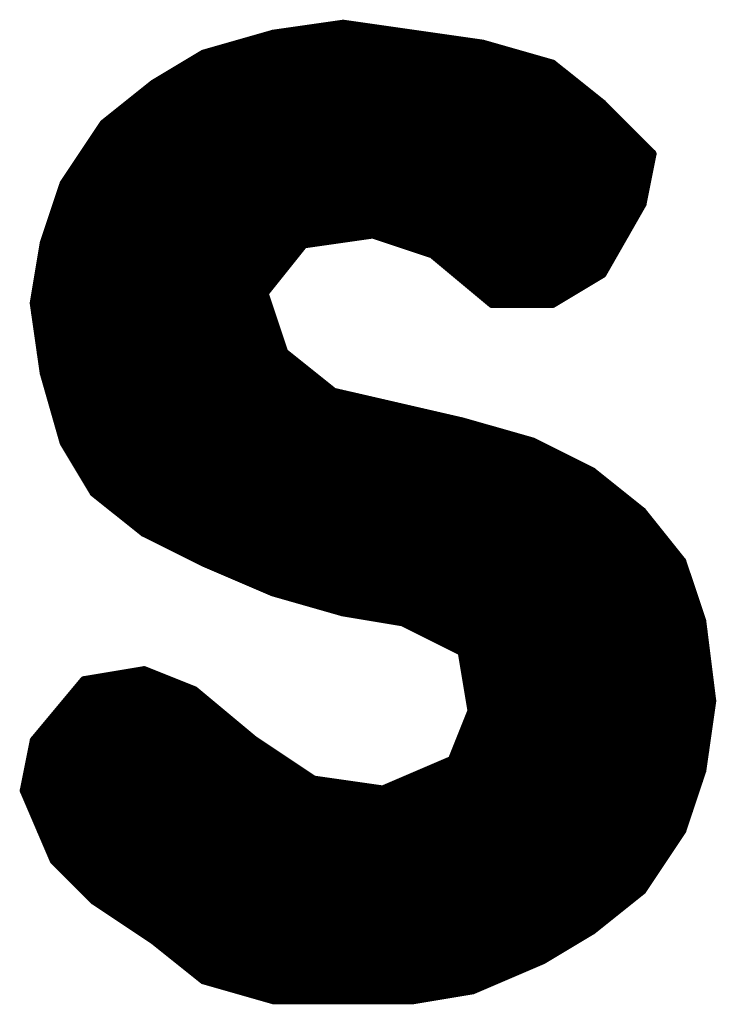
# Model space of a CAD drawing. Extents: x -35 to 35, y -57 to 81.
# Tile 103 of 153: x -2.385 to -1.685, y 56.675 to 57.665. Entities that reach past the tile are written whole.
import ezdxf

# ---------------------------------------------------------------- set-up
doc = ezdxf.new("R2010")
doc.units = 0
doc.layers.add('21', color=7, linetype='CONTINUOUS')

msp = doc.modelspace()

# ---------------------------------------------------------------- linework, layer by layer
at = {"layer": '21', "const_width": 0.01}
for points in [[(-2.06, 57.66), (-2.13, 57.65)], [(-1.99, 57.65), (-2.06, 57.66)], [(-2.13, 57.65), (-2.2, 57.63)], [(-2.13, 57.65), (-1.99, 57.65)], [(-1.92, 57.64), (-1.99, 57.65)], [(-2.165, 57.64), (-1.92, 57.64)], [(-1.85, 57.62), (-1.92, 57.64)], [(-2.2, 57.63), (-2.25, 57.6)], [(-2.2, 57.63), (-1.885, 57.63)], [(-2.2167, 57.62), (-1.85, 57.62)], [(-1.8, 57.58), (-1.85, 57.62)], [(-2.2333, 57.61), (-1.8375, 57.61)], [(-2.25, 57.6), (-2.3, 57.56)], [(-2.25, 57.6), (-1.825, 57.6)], [(-2.2625, 57.59), (-1.8125, 57.59)], [(-2.275, 57.58), (-1.8, 57.58)], [(-1.75, 57.53), (-1.8, 57.58)], [(-2.2875, 57.57), (-1.79, 57.57)], [(-2.3, 57.56), (-2.34, 57.5)], [(-2.3, 57.56), (-1.78, 57.56)], [(-2.3067, 57.55), (-1.77, 57.55)], [(-2.3133, 57.54), (-1.76, 57.54)], [(-2.32, 57.53), (-1.75, 57.53)], [(-1.76, 57.48), (-1.75, 57.53)], [(-2.3267, 57.52), (-1.752, 57.52)], [(-2.3333, 57.51), (-1.754, 57.51)], [(-2.34, 57.5), (-2.36, 57.44)], [(-2.34, 57.5), (-1.756, 57.5)], [(-2.3433, 57.49), (-1.758, 57.49)], [(-2.3467, 57.48), (-1.76, 57.48)], [(-1.8, 57.41), (-1.76, 57.48)], [(-2.35, 57.47), (-1.7657, 57.47)], [(-2.3533, 57.46), (-1.7714, 57.46)], [(-2.3567, 57.45), (-1.7771, 57.45)], [(-2.1, 57.44), (-2.03, 57.45)], [(-2.03, 57.45), (-1.97, 57.43)], [(-2.36, 57.44), (-2.37, 57.38)], [(-2.36, 57.44), (-2.1, 57.44)], [(-2.14, 57.39), (-2.1, 57.44)], [(-2, 57.44), (-1.7829, 57.44)], [(-2.3617, 57.43), (-2.108, 57.43)], [(-1.97, 57.43), (-1.91, 57.38)], [(-1.97, 57.43), (-1.7886, 57.43)], [(-2.3633, 57.42), (-2.116, 57.42)], [(-1.958, 57.42), (-1.7943, 57.42)], [(-2.365, 57.41), (-2.124, 57.41)], [(-1.946, 57.41), (-1.8, 57.41)], [(-1.85, 57.38), (-1.8, 57.41)], [(-2.3667, 57.4), (-2.132, 57.4)], [(-1.934, 57.4), (-1.8167, 57.4)], [(-2.3683, 57.39), (-2.14, 57.39)], [(-2.12, 57.33), (-2.14, 57.39)], [(-1.922, 57.39), (-1.8333, 57.39)], [(-2.37, 57.38), (-2.36, 57.31)], [(-2.37, 57.38), (-2.1367, 57.38)], [(-1.91, 57.38), (-1.85, 57.38)], [(-1.91, 57.38), (-1.85, 57.38)], [(-2.3686, 57.37), (-2.1333, 57.37)], [(-2.3671, 57.36), (-2.13, 57.36)], [(-2.3657, 57.35), (-2.1267, 57.35)], [(-2.3643, 57.34), (-2.1233, 57.34)], [(-2.3629, 57.33), (-2.12, 57.33)], [(-2.07, 57.29), (-2.12, 57.33)], [(-2.3614, 57.32), (-2.1075, 57.32)], [(-2.36, 57.31), (-2.34, 57.24)], [(-2.36, 57.31), (-2.095, 57.31)], [(-2.3571, 57.3), (-2.0825, 57.3)], [(-2.3543, 57.29), (-2.07, 57.29)], [(-1.94, 57.26), (-2.07, 57.29)], [(-2.3514, 57.28), (-2.0267, 57.28)], [(-2.3486, 57.27), (-1.9833, 57.27)], [(-2.3457, 57.26), (-1.94, 57.26)], [(-1.87, 57.24), (-1.94, 57.26)], [(-2.3429, 57.25), (-1.905, 57.25)], [(-2.34, 57.24), (-2.31, 57.19)], [(-2.34, 57.24), (-1.87, 57.24)], [(-1.81, 57.21), (-1.87, 57.24)], [(-2.334, 57.23), (-1.85, 57.23)], [(-2.328, 57.22), (-1.83, 57.22)], [(-2.322, 57.21), (-1.81, 57.21)], [(-1.76, 57.17), (-1.81, 57.21)], [(-2.316, 57.2), (-1.7975, 57.2)], [(-2.31, 57.19), (-2.26, 57.15)], [(-2.31, 57.19), (-1.785, 57.19)], [(-2.2975, 57.18), (-1.7725, 57.18)], [(-2.285, 57.17), (-1.76, 57.17)], [(-1.72, 57.12), (-1.76, 57.17)], [(-2.2725, 57.16), (-1.752, 57.16)], [(-2.26, 57.15), (-2.2, 57.12)], [(-2.26, 57.15), (-1.744, 57.15)], [(-2.24, 57.14), (-1.736, 57.14)], [(-2.22, 57.13), (-1.728, 57.13)], [(-2.2, 57.12), (-2.13, 57.09)], [(-2.2, 57.12), (-1.72, 57.12)], [(-1.7, 57.06), (-1.72, 57.12)], [(-2.1767, 57.11), (-1.7167, 57.11)], [(-2.1533, 57.1), (-1.7133, 57.1)], [(-2.13, 57.09), (-2.06, 57.07)], [(-2.13, 57.09), (-1.71, 57.09)], [(-2.095, 57.08), (-1.7067, 57.08)], [(-2.06, 57.07), (-2, 57.06)], [(-2.06, 57.07), (-1.7033, 57.07)], [(-2, 57.06), (-1.94, 57.03)], [(-2, 57.06), (-1.7, 57.06)], [(-1.69, 56.98), (-1.7, 57.06)], [(-1.98, 57.05), (-1.6987, 57.05)], [(-1.96, 57.04), (-1.6975, 57.04)], [(-1.94, 57.03), (-1.93, 56.97)], [(-1.94, 57.03), (-1.6963, 57.03)], [(-1.9383, 57.02), (-1.695, 57.02)], [(-2.26, 57.01), (-2.32, 57)], [(-2.21, 56.99), (-2.26, 57.01)], [(-1.9367, 57.01), (-1.6938, 57.01)], [(-2.32, 57), (-2.37, 56.94)], [(-2.32, 57), (-2.235, 57)], [(-1.935, 57), (-1.6925, 57)], [(-2.3283, 56.99), (-2.21, 56.99)], [(-2.15, 56.94), (-2.21, 56.99)], [(-1.9333, 56.99), (-1.6913, 56.99)], [(-2.3367, 56.98), (-2.198, 56.98)], [(-1.9317, 56.98), (-1.69, 56.98)], [(-1.7, 56.91), (-1.69, 56.98)], [(-2.345, 56.97), (-2.186, 56.97)], [(-1.93, 56.97), (-1.95, 56.92)], [(-1.93, 56.97), (-1.6914, 56.97)], [(-2.3533, 56.96), (-2.174, 56.96)], [(-1.934, 56.96), (-1.6929, 56.96)], [(-2.3617, 56.95), (-2.162, 56.95)], [(-1.938, 56.95), (-1.6943, 56.95)], [(-2.37, 56.94), (-2.38, 56.89)], [(-2.37, 56.94), (-2.15, 56.94)], [(-2.09, 56.9), (-2.15, 56.94)], [(-1.942, 56.94), (-1.6957, 56.94)], [(-2.372, 56.93), (-2.135, 56.93)], [(-1.946, 56.93), (-1.6971, 56.93)], [(-2.374, 56.92), (-2.12, 56.92)], [(-1.95, 56.92), (-2.02, 56.89)], [(-1.95, 56.92), (-1.6986, 56.92)], [(-2.376, 56.91), (-2.105, 56.91)], [(-1.9733, 56.91), (-1.7, 56.91)], [(-1.72, 56.85), (-1.7, 56.91)], [(-2.378, 56.9), (-2.09, 56.9)], [(-2.02, 56.89), (-2.09, 56.9)], [(-1.9967, 56.9), (-1.7033, 56.9)], [(-2.38, 56.89), (-2.35, 56.82)], [(-2.38, 56.89), (-2.02, 56.89)], [(-2.02, 56.89), (-1.7067, 56.89)], [(-2.3757, 56.88), (-1.71, 56.88)], [(-2.3714, 56.87), (-1.7133, 56.87)], [(-2.3671, 56.86), (-1.7167, 56.86)], [(-2.3629, 56.85), (-1.72, 56.85)], [(-1.76, 56.79), (-1.72, 56.85)], [(-2.3586, 56.84), (-1.7267, 56.84)], [(-2.3543, 56.83), (-1.7333, 56.83)], [(-2.35, 56.82), (-2.31, 56.78)], [(-2.35, 56.82), (-1.74, 56.82)], [(-2.34, 56.81), (-1.7467, 56.81)], [(-2.33, 56.8), (-1.7533, 56.8)], [(-2.32, 56.79), (-1.76, 56.79)], [(-1.81, 56.75), (-1.76, 56.79)], [(-2.31, 56.78), (-2.25, 56.74)], [(-2.31, 56.78), (-1.7725, 56.78)], [(-2.295, 56.77), (-1.785, 56.77)], [(-2.28, 56.76), (-1.7975, 56.76)], [(-2.265, 56.75), (-1.81, 56.75)], [(-1.86, 56.72), (-1.81, 56.75)], [(-2.25, 56.74), (-2.2, 56.7)], [(-2.25, 56.74), (-1.8267, 56.74)], [(-2.2375, 56.73), (-1.8433, 56.73)], [(-2.225, 56.72), (-1.86, 56.72)], [(-1.93, 56.69), (-1.86, 56.72)], [(-2.2125, 56.71), (-1.8833, 56.71)], [(-2.2, 56.7), (-2.13, 56.68)], [(-2.2, 56.7), (-1.9067, 56.7)], [(-2.165, 56.69), (-1.93, 56.69)], [(-1.99, 56.68), (-1.93, 56.69)], [(-2.13, 56.68), (-1.99, 56.68)], [(-2.13, 56.68), (-1.99, 56.68)]]:
    msp.add_lwpolyline(points, dxfattribs=at)
at = {"layer": '21', "const_width": 0.005}
for points in [[(-2.0596, 57.6625, 1), (-2.0604, 57.6575)], [(-2.0596, 57.6575, 1), (-2.0604, 57.6625)], [(-2.1304, 57.6525, 1), (-2.1296, 57.6475)], [(-2.13, 57.6525, 1), (-2.13, 57.6475)], [(-2.1293, 57.6476, 1), (-2.1307, 57.6524)], [(-1.9896, 57.6525, 1), (-1.9904, 57.6475)], [(-1.9904, 57.6475, 1), (-1.9896, 57.6525)], [(-1.99, 57.6475, 1), (-1.99, 57.6525)], [(-2.165, 57.6425, 1), (-2.165, 57.6375)], [(-1.9193, 57.6424, 1), (-1.9207, 57.6376)], [(-1.9204, 57.6375, 1), (-1.9196, 57.6425)], [(-1.92, 57.6375, 1), (-1.92, 57.6425)], [(-2.2, 57.6325, 1), (-2.2, 57.6275)], [(-2.2007, 57.6324, 1), (-2.1993, 57.6276)], [(-2.1987, 57.6279, 1), (-2.2013, 57.6321)], [(-1.885, 57.6275, 1), (-1.885, 57.6325)], [(-2.2167, 57.6225, 1), (-2.2167, 57.6175)], [(-1.8484, 57.622, 1), (-1.8516, 57.618)], [(-1.8507, 57.6176, 1), (-1.8493, 57.6224)], [(-1.85, 57.6175, 1), (-1.85, 57.6225)], [(-2.2333, 57.6125, 1), (-2.2333, 57.6075)], [(-1.8375, 57.6075, 1), (-1.8375, 57.6125)], [(-2.25, 57.6025, 1), (-2.25, 57.5975)], [(-2.2513, 57.6021, 1), (-2.2487, 57.5979)], [(-2.2484, 57.598, 1), (-2.2516, 57.602)], [(-1.825, 57.5975, 1), (-1.825, 57.6025)], [(-2.2625, 57.5925, 1), (-2.2625, 57.5875)], [(-1.8125, 57.5875, 1), (-1.8125, 57.5925)], [(-2.275, 57.5825, 1), (-2.275, 57.5775)], [(-1.7982, 57.5818, 1), (-1.8018, 57.5782)], [(-1.8016, 57.578, 1), (-1.7984, 57.582)], [(-1.8, 57.5775, 1), (-1.8, 57.5825)], [(-2.2875, 57.5725, 1), (-2.2875, 57.5675)], [(-1.79, 57.5675, 1), (-1.79, 57.5725)], [(-2.3016, 57.562, 1), (-2.2984, 57.558)], [(-2.3, 57.5625, 1), (-2.3, 57.5575)], [(-2.2979, 57.5586, 1), (-2.3021, 57.5614)], [(-1.78, 57.5575, 1), (-1.78, 57.5625)], [(-2.3067, 57.5525, 1), (-2.3067, 57.5475)], [(-1.77, 57.5475, 1), (-1.77, 57.5525)], [(-2.3133, 57.5425, 1), (-2.3133, 57.5375)], [(-1.76, 57.5375, 1), (-1.76, 57.5425)], [(-2.32, 57.5325, 1), (-2.32, 57.5275)], [(-1.7475, 57.5295, 1), (-1.7525, 57.5305)], [(-1.7518, 57.5282, 1), (-1.7482, 57.5318)], [(-1.75, 57.5275, 1), (-1.75, 57.5325)], [(-2.3267, 57.5225, 1), (-2.3267, 57.5175)], [(-1.752, 57.5175, 1), (-1.752, 57.5225)], [(-2.3333, 57.5125, 1), (-2.3333, 57.5075)], [(-1.754, 57.5075, 1), (-1.754, 57.5125)], [(-2.3421, 57.5014, 1), (-2.3379, 57.4986)], [(-2.34, 57.5025, 1), (-2.34, 57.4975)], [(-2.3376, 57.4992, 1), (-2.3424, 57.5008)], [(-1.756, 57.4975, 1), (-1.756, 57.5025)], [(-2.3433, 57.4925, 1), (-2.3433, 57.4875)], [(-1.758, 57.4875, 1), (-1.758, 57.4925)], [(-2.3467, 57.4825, 1), (-2.3467, 57.4775)], [(-1.7578, 57.4788, 1), (-1.7622, 57.4812)], [(-1.76, 57.4775, 1), (-1.76, 57.4825)], [(-2.35, 57.4725, 1), (-2.35, 57.4675)], [(-1.7657, 57.4675, 1), (-1.7657, 57.4725)], [(-1.7625, 57.4805, 1), (-1.7575, 57.4795)], [(-2.3533, 57.4625, 1), (-2.3533, 57.4575)], [(-1.7714, 57.4575, 1), (-1.7714, 57.4625)], [(-2.3567, 57.4525, 1), (-2.3567, 57.4475)], [(-2.0292, 57.4524, 1), (-2.0308, 57.4476)], [(-2.0296, 57.4475, 1), (-2.0304, 57.4525)], [(-1.7771, 57.4475, 1), (-1.7771, 57.4525)], [(-2.3575, 57.4396, 1), (-2.3625, 57.4404)], [(-2.36, 57.4425, 1), (-2.36, 57.4375)], [(-2.1004, 57.4425, 1), (-2.0996, 57.4375)], [(-2.098, 57.4384, 1), (-2.102, 57.4416)], [(-2.1, 57.4375, 1), (-2.1, 57.4425)], [(-2, 57.4425, 1), (-2, 57.4375)], [(-1.7829, 57.4375, 1), (-1.7829, 57.4425)], [(-2.3617, 57.4325, 1), (-2.3617, 57.4275)], [(-2.3624, 57.4408, 1), (-2.3576, 57.4392)], [(-2.108, 57.4275, 1), (-2.108, 57.4325)], [(-1.97, 57.4325, 1), (-1.97, 57.4275)], [(-1.9684, 57.4319, 1), (-1.9716, 57.4281)], [(-1.9708, 57.4276, 1), (-1.9692, 57.4324)], [(-1.7886, 57.4275, 1), (-1.7886, 57.4325)], [(-2.3633, 57.4225, 1), (-2.3633, 57.4175)], [(-2.116, 57.4175, 1), (-2.116, 57.4225)], [(-1.958, 57.4225, 1), (-1.958, 57.4175)], [(-1.7943, 57.4175, 1), (-1.7943, 57.4225)], [(-2.365, 57.4125, 1), (-2.365, 57.4075)], [(-2.124, 57.4075, 1), (-2.124, 57.4125)], [(-1.946, 57.4125, 1), (-1.946, 57.4075)], [(-1.7987, 57.4079, 1), (-1.8013, 57.4121)], [(-1.8, 57.4075, 1), (-1.8, 57.4125)], [(-2.3667, 57.4025, 1), (-2.3667, 57.3975)], [(-2.132, 57.3975, 1), (-2.132, 57.4025)], [(-1.934, 57.4025, 1), (-1.934, 57.3975)], [(-1.8167, 57.3975, 1), (-1.8167, 57.4025)], [(-1.8022, 57.4112, 1), (-1.7978, 57.4088)], [(-2.3683, 57.3925, 1), (-2.3683, 57.3875)], [(-2.142, 57.3916, 1), (-2.138, 57.3884)], [(-2.1376, 57.3908, 1), (-2.1424, 57.3892)], [(-2.14, 57.3875, 1), (-2.14, 57.3925)], [(-1.922, 57.3925, 1), (-1.922, 57.3875)], [(-1.8333, 57.3875, 1), (-1.8333, 57.3925)], [(-2.3675, 57.3804, 1), (-2.3725, 57.3796)], [(-2.37, 57.3825, 1), (-2.37, 57.3775)], [(-2.1367, 57.3775, 1), (-2.1367, 57.3825)], [(-1.91, 57.3825, 1), (-1.91, 57.3775)], [(-1.91, 57.3825, 1), (-1.91, 57.3775)], [(-1.9116, 57.3781, 1), (-1.9084, 57.3819)], [(-1.8513, 57.3821, 1), (-1.8487, 57.3779)], [(-1.85, 57.3775, 1), (-1.85, 57.3825)], [(-1.85, 57.3775, 1), (-1.85, 57.3825)], [(-2.3725, 57.3804, 1), (-2.3675, 57.3796)], [(-2.3686, 57.3725, 1), (-2.3686, 57.3675)], [(-2.1333, 57.3675, 1), (-2.1333, 57.3725)], [(-2.3671, 57.3625, 1), (-2.3671, 57.3575)], [(-2.13, 57.3575, 1), (-2.13, 57.3625)], [(-2.3657, 57.3525, 1), (-2.3657, 57.3475)], [(-2.1267, 57.3475, 1), (-2.1267, 57.3525)], [(-2.3643, 57.3425, 1), (-2.3643, 57.3375)], [(-2.1233, 57.3375, 1), (-2.1233, 57.3425)], [(-2.3629, 57.3325, 1), (-2.3629, 57.3275)], [(-2.1184, 57.332, 1), (-2.1216, 57.328)], [(-2.12, 57.3275, 1), (-2.12, 57.3325)], [(-2.3614, 57.3225, 1), (-2.3614, 57.3175)], [(-2.1224, 57.3292, 1), (-2.1176, 57.3308)], [(-2.1075, 57.3175, 1), (-2.1075, 57.3225)], [(-2.3576, 57.3107, 1), (-2.3624, 57.3093)], [(-2.36, 57.3125, 1), (-2.36, 57.3075)], [(-2.095, 57.3075, 1), (-2.095, 57.3125)], [(-2.3625, 57.3096, 1), (-2.3575, 57.3104)], [(-2.3571, 57.3025, 1), (-2.3571, 57.2975)], [(-2.0825, 57.2975, 1), (-2.0825, 57.3025)], [(-2.3543, 57.2925, 1), (-2.3543, 57.2875)], [(-2.07, 57.2875, 1), (-2.07, 57.2925)], [(-2.0694, 57.2924, 1), (-2.0706, 57.2876)], [(-2.0716, 57.288, 1), (-2.0684, 57.292)], [(-2.3514, 57.2825, 1), (-2.3514, 57.2775)], [(-2.0267, 57.2775, 1), (-2.0267, 57.2825)], [(-2.3486, 57.2725, 1), (-2.3486, 57.2675)], [(-1.9833, 57.2675, 1), (-1.9833, 57.2725)], [(-2.3457, 57.2625, 1), (-2.3457, 57.2575)], [(-1.9393, 57.2624, 1), (-1.9407, 57.2576)], [(-1.9406, 57.2576, 1), (-1.9394, 57.2624)], [(-1.94, 57.2575, 1), (-1.94, 57.2625)], [(-2.3429, 57.2525, 1), (-2.3429, 57.2475)], [(-1.905, 57.2475, 1), (-1.905, 57.2525)], [(-2.34, 57.2425, 1), (-2.34, 57.2375)], [(-2.3379, 57.2413, 1), (-2.3421, 57.2387)], [(-2.3424, 57.2393, 1), (-2.3376, 57.2407)], [(-1.8689, 57.2422, 1), (-1.8711, 57.2378)], [(-1.8707, 57.2376, 1), (-1.8693, 57.2424)], [(-1.87, 57.2375, 1), (-1.87, 57.2425)], [(-2.334, 57.2325, 1), (-2.334, 57.2275)], [(-1.85, 57.2275, 1), (-1.85, 57.2325)], [(-2.328, 57.2225, 1), (-2.328, 57.2175)], [(-1.83, 57.2175, 1), (-1.83, 57.2225)], [(-2.322, 57.2125, 1), (-2.322, 57.2075)], [(-1.8084, 57.212, 1), (-1.8116, 57.208)], [(-1.8111, 57.2078, 1), (-1.8089, 57.2122)], [(-1.81, 57.2075, 1), (-1.81, 57.2125)], [(-2.316, 57.2025, 1), (-2.316, 57.1975)], [(-1.7975, 57.1975, 1), (-1.7975, 57.2025)], [(-2.3084, 57.192, 1), (-2.3116, 57.188)], [(-2.31, 57.1925, 1), (-2.31, 57.1875)], [(-2.3121, 57.1887, 1), (-2.3079, 57.1913)], [(-1.785, 57.1875, 1), (-1.785, 57.1925)], [(-2.2975, 57.1825, 1), (-2.2975, 57.1775)], [(-1.7725, 57.1775, 1), (-1.7725, 57.1825)], [(-2.285, 57.1725, 1), (-2.285, 57.1675)], [(-1.758, 57.1716, 1), (-1.762, 57.1684)], [(-1.7616, 57.168, 1), (-1.7584, 57.172)], [(-1.76, 57.1675, 1), (-1.76, 57.1725)], [(-2.2725, 57.1625, 1), (-2.2725, 57.1575)], [(-1.752, 57.1575, 1), (-1.752, 57.1625)], [(-2.26, 57.1525, 1), (-2.26, 57.1475)], [(-2.2589, 57.1522, 1), (-2.2611, 57.1478)], [(-2.2616, 57.148, 1), (-2.2584, 57.152)], [(-1.744, 57.1475, 1), (-1.744, 57.1525)], [(-2.24, 57.1425, 1), (-2.24, 57.1375)], [(-1.736, 57.1375, 1), (-1.736, 57.1425)], [(-2.22, 57.1325, 1), (-2.22, 57.1275)], [(-1.728, 57.1275, 1), (-1.728, 57.1325)], [(-2.199, 57.1223, 1), (-2.201, 57.1177)], [(-2.2, 57.1225, 1), (-2.2, 57.1175)], [(-2.2011, 57.1178, 1), (-2.1989, 57.1222)], [(-1.7176, 57.1208, 1), (-1.7224, 57.1192)], [(-1.722, 57.1184, 1), (-1.718, 57.1216)], [(-1.72, 57.1175, 1), (-1.72, 57.1225)], [(-2.1767, 57.1125, 1), (-2.1767, 57.1075)], [(-1.7167, 57.1075, 1), (-1.7167, 57.1125)], [(-2.1533, 57.1025, 1), (-2.1533, 57.0975)], [(-1.7133, 57.0975, 1), (-1.7133, 57.1025)], [(-2.1293, 57.0924, 1), (-2.1307, 57.0876)], [(-2.13, 57.0925, 1), (-2.13, 57.0875)], [(-2.131, 57.0877, 1), (-2.129, 57.0923)], [(-1.71, 57.0875, 1), (-1.71, 57.0925)], [(-2.095, 57.0825, 1), (-2.095, 57.0775)], [(-1.7067, 57.0775, 1), (-1.7067, 57.0825)], [(-2.0596, 57.0725, 1), (-2.0604, 57.0675)], [(-2.06, 57.0725, 1), (-2.06, 57.0675)], [(-2.0607, 57.0676, 1), (-2.0593, 57.0724)], [(-1.7033, 57.0675, 1), (-1.7033, 57.0725)], [(-2, 57.0625, 1), (-2, 57.0575)], [(-1.9989, 57.0622, 1), (-2.0011, 57.0578)], [(-2.0004, 57.0575, 1), (-1.9996, 57.0625)], [(-1.6975, 57.0603, 1), (-1.7025, 57.0597)], [(-1.7024, 57.0592, 1), (-1.6976, 57.0608)], [(-1.7, 57.0575, 1), (-1.7, 57.0625)], [(-1.98, 57.0525, 1), (-1.98, 57.0475)], [(-1.6987, 57.0475, 1), (-1.6987, 57.0525)], [(-1.96, 57.0425, 1), (-1.96, 57.0375)], [(-1.6975, 57.0375, 1), (-1.6975, 57.0425)], [(-1.9375, 57.0304, 1), (-1.9425, 57.0296)], [(-1.94, 57.0325, 1), (-1.94, 57.0275)], [(-1.9411, 57.0278, 1), (-1.9389, 57.0322)], [(-1.6963, 57.0275, 1), (-1.6963, 57.0325)], [(-1.9383, 57.0225, 1), (-1.9383, 57.0175)], [(-1.695, 57.0175, 1), (-1.695, 57.0225)], [(-2.2591, 57.0123, 1), (-2.2609, 57.0077)], [(-2.2596, 57.0075, 1), (-2.2604, 57.0125)], [(-1.9367, 57.0125, 1), (-1.9367, 57.0075)], [(-1.6938, 57.0075, 1), (-1.6938, 57.0125)], [(-2.3204, 57.0025, 1), (-2.3196, 56.9975)], [(-2.32, 57.0025, 1), (-2.32, 56.9975)], [(-2.3181, 56.9984, 1), (-2.3219, 57.0016)], [(-2.235, 56.9975, 1), (-2.235, 57.0025)], [(-1.935, 57.0025, 1), (-1.935, 56.9975)], [(-1.6925, 56.9975, 1), (-1.6925, 57.0025)], [(-2.3283, 56.9925, 1), (-2.3283, 56.9875)], [(-2.2084, 56.9919, 1), (-2.2116, 56.9881)], [(-2.2109, 56.9877, 1), (-2.2091, 56.9923)], [(-2.21, 56.9875, 1), (-2.21, 56.9925)], [(-1.9333, 56.9925, 1), (-1.9333, 56.9875)], [(-1.6913, 56.9875, 1), (-1.6913, 56.9925)], [(-2.3367, 56.9825, 1), (-2.3367, 56.9775)], [(-2.198, 56.9775, 1), (-2.198, 56.9825)], [(-1.9317, 56.9825, 1), (-1.9317, 56.9775)], [(-1.6875, 56.9796, 1), (-1.6925, 56.9804)], [(-1.6925, 56.9797, 1), (-1.6875, 56.9803)], [(-1.69, 56.9775, 1), (-1.69, 56.9825)], [(-2.345, 56.9725, 1), (-2.345, 56.9675)], [(-2.186, 56.9675, 1), (-2.186, 56.9725)], [(-1.93, 56.9725, 1), (-1.93, 56.9675)], [(-1.9325, 56.9696, 1), (-1.9275, 56.9704)], [(-1.9277, 56.9691, 1), (-1.9323, 56.9709)], [(-1.6914, 56.9675, 1), (-1.6914, 56.9725)], [(-2.3533, 56.9625, 1), (-2.3533, 56.9575)], [(-2.174, 56.9575, 1), (-2.174, 56.9625)], [(-1.934, 56.9625, 1), (-1.934, 56.9575)], [(-1.6929, 56.9575, 1), (-1.6929, 56.9625)], [(-2.3617, 56.9525, 1), (-2.3617, 56.9475)], [(-2.162, 56.9475, 1), (-2.162, 56.9525)], [(-1.938, 56.9525, 1), (-1.938, 56.9475)], [(-1.6943, 56.9475, 1), (-1.6943, 56.9525)], [(-2.3675, 56.9395, 1), (-2.3725, 56.9405)], [(-2.37, 56.9425, 1), (-2.37, 56.9375)], [(-2.3719, 56.9416, 1), (-2.3681, 56.9384)], [(-2.1486, 56.9421, 1), (-2.1514, 56.9379)], [(-2.1516, 56.9381, 1), (-2.1484, 56.9419)], [(-2.15, 56.9375, 1), (-2.15, 56.9425)], [(-1.942, 56.9425, 1), (-1.942, 56.9375)], [(-1.6957, 56.9375, 1), (-1.6957, 56.9425)], [(-2.372, 56.9325, 1), (-2.372, 56.9275)], [(-2.135, 56.9275, 1), (-2.135, 56.9325)], [(-1.946, 56.9325, 1), (-1.946, 56.9275)], [(-1.6971, 56.9275, 1), (-1.6971, 56.9325)], [(-2.374, 56.9225, 1), (-2.374, 56.9175)], [(-2.12, 56.9175, 1), (-2.12, 56.9225)], [(-1.95, 56.9225, 1), (-1.95, 56.9175)], [(-1.9523, 56.9209, 1), (-1.9477, 56.9191)], [(-1.949, 56.9177, 1), (-1.951, 56.9223)], [(-1.6986, 56.9175, 1), (-1.6986, 56.9225)], [(-2.376, 56.9125, 1), (-2.376, 56.9075)], [(-2.105, 56.9075, 1), (-2.105, 56.9125)], [(-1.9733, 56.9125, 1), (-1.9733, 56.9075)], [(-1.7025, 56.9104, 1), (-1.6975, 56.9096)], [(-1.6976, 56.9092, 1), (-1.7024, 56.9108)], [(-1.7, 56.9075, 1), (-1.7, 56.9125)], [(-2.378, 56.9025, 1), (-2.378, 56.8975)], [(-2.0896, 56.9025, 1), (-2.0904, 56.8975)], [(-2.0914, 56.8979, 1), (-2.0886, 56.9021)], [(-2.09, 56.8975, 1), (-2.09, 56.9025)], [(-1.9967, 56.9025, 1), (-1.9967, 56.8975)], [(-1.7033, 56.8975, 1), (-1.7033, 56.9025)], [(-2.3825, 56.8905, 1), (-2.3775, 56.8895)], [(-2.3777, 56.891, 1), (-2.3823, 56.889)], [(-2.38, 56.8925, 1), (-2.38, 56.8875)], [(-2.021, 56.8923, 1), (-2.019, 56.8877)], [(-2.02, 56.8925, 1), (-2.02, 56.8875)], [(-2.0204, 56.8875, 1), (-2.0196, 56.8925)], [(-2.02, 56.8875, 1), (-2.02, 56.8925)], [(-1.7067, 56.8875, 1), (-1.7067, 56.8925)], [(-2.3757, 56.8825, 1), (-2.3757, 56.8775)], [(-1.71, 56.8775, 1), (-1.71, 56.8825)], [(-2.3714, 56.8725, 1), (-2.3714, 56.8675)], [(-1.7133, 56.8675, 1), (-1.7133, 56.8725)], [(-2.3671, 56.8625, 1), (-2.3671, 56.8575)], [(-1.7167, 56.8575, 1), (-1.7167, 56.8625)], [(-2.3629, 56.8525, 1), (-2.3629, 56.8475)], [(-1.7224, 56.8508, 1), (-1.7176, 56.8492)], [(-1.7179, 56.8486, 1), (-1.7221, 56.8514)], [(-1.72, 56.8475, 1), (-1.72, 56.8525)], [(-2.3586, 56.8425, 1), (-2.3586, 56.8375)], [(-1.7267, 56.8375, 1), (-1.7267, 56.8425)], [(-2.3543, 56.8325, 1), (-2.3543, 56.8275)], [(-1.7333, 56.8275, 1), (-1.7333, 56.8325)], [(-2.3482, 56.8218, 1), (-2.3518, 56.8182)], [(-2.35, 56.8225, 1), (-2.35, 56.8175)], [(-2.3523, 56.819, 1), (-2.3477, 56.821)], [(-1.74, 56.8175, 1), (-1.74, 56.8225)], [(-2.34, 56.8125, 1), (-2.34, 56.8075)], [(-1.7467, 56.8075, 1), (-1.7467, 56.8125)], [(-2.33, 56.8025, 1), (-2.33, 56.7975)], [(-1.7533, 56.7975, 1), (-1.7533, 56.8025)], [(-2.32, 56.7925, 1), (-2.32, 56.7875)], [(-1.7621, 56.7914, 1), (-1.7579, 56.7886)], [(-1.7584, 56.788, 1), (-1.7616, 56.792)], [(-1.76, 56.7875, 1), (-1.76, 56.7925)], [(-2.3086, 56.7821, 1), (-2.3114, 56.7779)], [(-2.31, 56.7825, 1), (-2.31, 56.7775)], [(-2.3118, 56.7782, 1), (-2.3082, 56.7818)], [(-1.7725, 56.7775, 1), (-1.7725, 56.7825)], [(-2.295, 56.7725, 1), (-2.295, 56.7675)], [(-1.785, 56.7675, 1), (-1.785, 56.7725)], [(-2.28, 56.7625, 1), (-2.28, 56.7575)], [(-1.7975, 56.7575, 1), (-1.7975, 56.7625)], [(-2.265, 56.7525, 1), (-2.265, 56.7475)], [(-1.8116, 56.752, 1), (-1.8084, 56.748)], [(-1.8087, 56.7479, 1), (-1.8113, 56.7521)], [(-1.81, 56.7475, 1), (-1.81, 56.7525)], [(-2.2484, 56.742, 1), (-2.2516, 56.738)], [(-2.25, 56.7425, 1), (-2.25, 56.7375)], [(-2.2514, 56.7379, 1), (-2.2486, 56.7421)], [(-1.8267, 56.7375, 1), (-1.8267, 56.7425)], [(-2.2375, 56.7325, 1), (-2.2375, 56.7275)], [(-1.8433, 56.7275, 1), (-1.8433, 56.7325)], [(-2.225, 56.7225, 1), (-2.225, 56.7175)], [(-1.8613, 56.7221, 1), (-1.8587, 56.7179)], [(-1.859, 56.7177, 1), (-1.861, 56.7223)], [(-1.86, 56.7175, 1), (-1.86, 56.7225)], [(-2.2125, 56.7125, 1), (-2.2125, 56.7075)], [(-1.8833, 56.7075, 1), (-1.8833, 56.7125)], [(-2.1993, 56.7024, 1), (-2.2007, 56.6976)], [(-2.2, 56.7025, 1), (-2.2, 56.6975)], [(-2.2016, 56.698, 1), (-2.1984, 56.702)], [(-1.9067, 56.6975, 1), (-1.9067, 56.7025)], [(-2.165, 56.6925, 1), (-2.165, 56.6875)], [(-1.931, 56.6923, 1), (-1.929, 56.6877)], [(-1.9296, 56.6875, 1), (-1.9304, 56.6925)], [(-1.93, 56.6875, 1), (-1.93, 56.6925)], [(-2.13, 56.6825, 1), (-2.13, 56.6775)], [(-2.13, 56.6825, 1), (-2.13, 56.6775)], [(-2.1307, 56.6776, 1), (-2.1293, 56.6824)], [(-1.9904, 56.6825, 1), (-1.9896, 56.6775)], [(-1.99, 56.6775, 1), (-1.99, 56.6825)], [(-1.99, 56.6775, 1), (-1.99, 56.6825)]]:
    msp.add_lwpolyline(points, format="xyb", dxfattribs=at)

doc.saveas('drawing.dxf')
